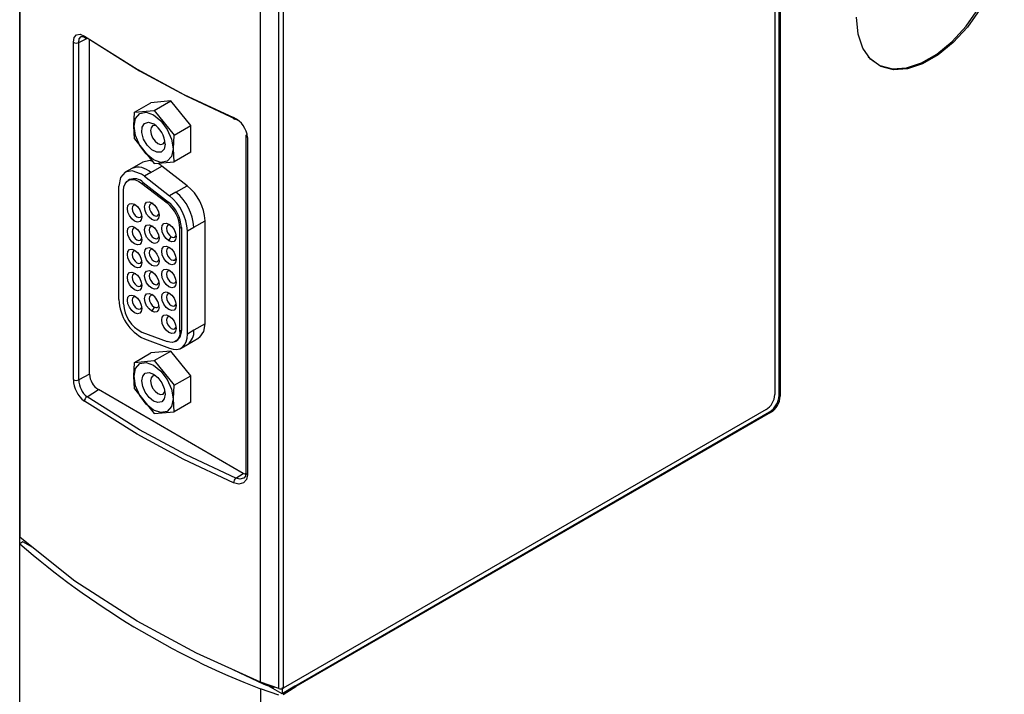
# Model space of a CAD drawing. Header units: millimetres. Extents: x 0 to 2235, y 0 to 1727.
# Tile 28 of 37: x 1518 to 1598, y 1195 to 1250. Entities that reach past the tile are written whole.
import ezdxf

# ---------------------------------------------------------------- set-up
doc = ezdxf.new("R2010")
doc.units = ezdxf.units.MM
doc.header["$LTSCALE"] = 8

msp = doc.modelspace()

# ---------------------------------------------------------------- linework, layer by layer
for p, q in [((1517.806, 1207.704), (1517.805, 1363.805)), ((1517.833, 1208.221), (1517.833, 1363.793)), ((1537.437, 1196.408), (1537.437, 1352.074)), ((1538.938, 1195.885), (1538.938, 1351.714)), ((1539.303, 1351.867), (1539.303, 1195.909)), ((1579.391, 1266.885), (1579.391, 1219.868)), ((1579.74, 1219.801), (1579.74, 1267.098)), ((1579.832, 1267.045), (1579.832, 1219.749)), ((1522.617, 1248.59), (1523.33, 1248.961)), ((1523.077, 1249.122), (1527.379, 1246.421)), ((1523.295, 1248.983), (1527.585, 1246.289)), ((1523.499, 1221.531), (1523.499, 1248.855)), ((1522.184, 1221.092), (1522.184, 1248.609)), ((1522.184, 1248.609), (1522.204, 1248.596)), ((1522.617, 1221.072), (1522.617, 1248.59)), ((1527.158, 1242.905), (1528.506, 1243.683)), ((1530.129, 1243.828), (1528.506, 1243.683)), ((1528.781, 1243.05), (1530.129, 1243.828)), ((1531.751, 1241.81), (1530.129, 1243.828)), ((1527.103, 1241.791), (1527.158, 1242.905)), ((1527.158, 1242.905), (1528.781, 1243.05)), ((1528.781, 1243.05), (1530.404, 1241.032)), ((1535.422, 1242.351), (1535.598, 1242.246)), ((1527.158, 1240.742), (1527.103, 1241.791)), ((1530.404, 1241.032), (1531.751, 1241.81)), ((1531.751, 1239.646), (1531.751, 1241.81)), ((1527.158, 1240.742), (1528.781, 1238.723)), ((1530.348, 1239.918), (1530.404, 1241.032)), ((1536.26, 1240.984), (1536.26, 1213.466)), ((1536.384, 1240.844), (1536.348, 1240.861)), ((1536.384, 1240.844), (1536.384, 1213.326)), ((1530.404, 1238.868), (1530.348, 1239.918)), ((1531.751, 1239.646), (1530.404, 1238.868)), ((1526.938, 1238.316), (1526.417, 1238.015)), ((1527.853, 1238.845), (1526.938, 1238.316)), ((1528.495, 1237.984), (1529.41, 1238.513)), ((1528.781, 1238.723), (1530.404, 1238.868)), ((1531.461, 1236.911), (1529.41, 1238.513)), ((1528.495, 1237.984), (1527.973, 1237.683)), ((1527.973, 1237.683), (1530.024, 1236.082)), ((1525.899, 1227.619), (1525.899, 1236.871)), ((1526.766, 1237.409), (1526.652, 1237.343)), ((1527.773, 1237.104), (1527.887, 1237.17)), ((1527.773, 1237.104), (1529.823, 1235.502)), ((1527.887, 1237.17), (1529.938, 1235.569)), ((1530.546, 1236.383), (1531.461, 1236.911)), ((1526.279, 1227.267), (1526.279, 1236.519)), ((1530.546, 1236.383), (1530.024, 1236.082)), ((1529.938, 1235.569), (1529.823, 1235.502)), ((1530.875, 1233.448), (1530.99, 1233.514)), ((1530.99, 1233.514), (1530.99, 1225.098)), ((1531.485, 1233.228), (1532.007, 1233.529)), ((1532.007, 1233.529), (1532.922, 1234.058)), ((1532.922, 1225.641), (1532.922, 1234.058)), ((1529.977, 1232.41), (1530.172, 1232.747)), ((1530.875, 1225.031), (1530.875, 1233.448)), ((1531.485, 1224.812), (1531.485, 1233.228)), ((1528.772, 1227.011), (1528.577, 1226.674)), ((1532.922, 1225.641), (1532.007, 1225.113)), ((1527.773, 1224.957), (1529.823, 1224.191)), ((1530.99, 1225.098), (1530.875, 1225.031)), ((1532.007, 1225.113), (1531.485, 1224.812)), ((1527.973, 1224.411), (1530.024, 1223.645)), ((1530.502, 1224.207), (1530.617, 1224.273)), ((1530.967, 1223.667), (1531.489, 1223.968)), ((1531.489, 1223.968), (1532.404, 1224.497)), ((1527.158, 1222.5), (1528.506, 1223.278)), ((1530.129, 1223.423), (1528.506, 1223.278)), ((1528.781, 1222.645), (1530.129, 1223.423)), ((1531.751, 1221.404), (1530.129, 1223.423)), ((1527.103, 1221.386), (1527.158, 1222.5)), ((1527.158, 1222.5), (1528.781, 1222.645)), ((1528.781, 1222.645), (1530.404, 1220.626)), ((1523.499, 1221.531), (1522.617, 1221.072)), ((1522.184, 1221.092), (1522.204, 1221.079)), ((1527.158, 1220.336), (1527.103, 1221.386)), ((1530.404, 1220.626), (1531.751, 1221.404)), ((1531.751, 1219.24), (1531.751, 1221.404)), ((1523.295, 1219.685), (1524.224, 1220.278)), ((1536.033, 1213.441), (1524.224, 1220.278)), ((1527.158, 1220.336), (1528.781, 1218.317)), ((1530.348, 1219.512), (1530.404, 1220.626)), ((1527.379, 1216.634), (1523.078, 1219.334)), ((1527.576, 1216.997), (1523.295, 1219.685)), ((1530.404, 1218.463), (1530.348, 1219.512)), ((1531.751, 1219.24), (1530.404, 1218.463)), ((1579.74, 1219.801), (1579.832, 1219.749)), ((1528.781, 1218.317), (1530.404, 1218.463)), ((1578.684, 1218.644), (1539.303, 1195.909)), ((1540.233, 1196.095), (1578.959, 1218.452)), ((1579.05, 1218.4), (1540.322, 1196.043)), ((1579.05, 1218.4), (1578.959, 1218.452)), ((1535.422, 1213.052), (1536.033, 1213.441)), ((1536.384, 1213.326), (1536.348, 1213.344)), ((1518.062, 1207.869), (1517.807, 1207.707)), ((1518.882, 1207.387), (1518.063, 1207.869)), ((1517.828, 1088.794), (1517.806, 1207.704)), ((1535.178, 1197.431), (1537.705, 1196.245)), ((1538.938, 1195.355), (1537.436, 1195.861)), ((1537.436, 1195.861), (1537.437, 1077.18)), ((1538.938, 1195.884), (1537.437, 1196.408)), ((1537.705, 1196.245), (1538.521, 1195.961)), ((1539.213, 1195.445), (1538.065, 1196.12)), ((1540.233, 1196.095), (1539.213, 1195.445)), ((1539.213, 1195.962), (1539.213, 1195.445)), ((1539.303, 1195.393), (1540.322, 1196.043)), ((1540.322, 1196.043), (1540.233, 1196.095))]:
    msp.add_line(p, q)
at = {"flags": 128}
for points in [[(1598.11, 1257.62), (1597.978, 1256.096), (1597.588, 1254.487), (1596.958, 1252.862), (1596.114, 1251.293), (1595.094, 1249.848), (1593.942, 1248.591), (1592.709, 1247.577), (1591.448, 1246.849), (1590.215, 1246.44), (1589.063, 1246.367), (1588.043, 1246.634), (1587.2, 1247.229), (1586.569, 1248.126), (1586.18, 1249.285), (1586.048, 1250.657)], [(1587.014, 1247.432), (1587.13, 1247.308), (1587.97, 1246.716), (1588.986, 1246.45), (1590.133, 1246.522), (1591.361, 1246.93), (1592.617, 1247.655), (1593.845, 1248.665), (1594.992, 1249.917), (1596.008, 1251.356), (1596.849, 1252.919), (1597.476, 1254.537), (1597.864, 1256.14), (1597.996, 1257.658)], [(1522.184, 1248.609), (1522.249, 1248.989), (1522.441, 1249.226), (1522.727, 1249.274), (1523.077, 1249.122)], [(1522.617, 1248.59), (1522.668, 1248.893), (1522.814, 1249.073), (1522.828, 1249.074)], [(1522.824, 1249.078), (1522.944, 1249.083), (1523.144, 1248.981)], [(1527.379, 1246.421), (1531.197, 1244.364), (1535.253, 1242.463)], [(1527.585, 1246.289), (1531.386, 1244.242), (1535.422, 1242.351)], [(1528.719, 1239.013), (1528.11, 1239.505), (1527.594, 1240.201), (1527.249, 1240.996), (1527.128, 1241.769), (1527.249, 1242.402), (1527.594, 1242.799), (1528.11, 1242.899), (1528.719, 1242.688)], [(1528.719, 1242.688), (1529.327, 1242.196), (1529.844, 1241.5), (1530.188, 1240.705), (1530.31, 1239.932), (1530.188, 1239.299), (1529.844, 1238.902), (1529.327, 1238.802), (1528.719, 1239.013)], [(1535.422, 1242.351), (1535.385, 1242.33), (1535.351, 1242.321), (1535.299, 1242.335), (1535.266, 1242.38), (1535.253, 1242.463)], [(1529.673, 1240.299), (1529.587, 1239.891), (1529.344, 1239.657), (1528.987, 1239.638), (1528.583, 1239.838), (1528.202, 1240.221), (1527.915, 1240.718), (1527.774, 1241.239), (1527.803, 1241.69), (1527.997, 1241.989), (1528.322, 1242.082), (1528.719, 1241.953)], [(1528.916, 1241.815), (1528.842, 1241.829), (1528.647, 1241.791), (1528.517, 1241.641), (1528.471, 1241.402), (1528.517, 1241.11), (1528.647, 1240.809), (1528.842, 1240.546), (1529.072, 1240.361), (1529.302, 1240.281), (1529.497, 1240.319), (1529.627, 1240.468), (1529.652, 1240.539)], [(1536.348, 1240.861), (1536.285, 1240.915), (1536.26, 1240.979), (1536.262, 1240.984)], [(1536.262, 1240.984), (1536.279, 1241.044), (1536.337, 1241.1)], [(1528.658, 1238.875), (1528.427, 1238.956), (1527.853, 1238.845)], [(1527.666, 1237.891), (1526.99, 1238.126), (1526.416, 1238.015), (1526.033, 1237.574), (1525.899, 1236.871)], [(1526.279, 1236.519), (1526.309, 1236.819), (1526.398, 1237.071), (1526.542, 1237.262), (1526.734, 1237.382), (1526.964, 1237.427), (1527.222, 1237.394), (1527.496, 1237.284), (1527.773, 1237.104)], [(1526.585, 1235.052), (1526.63, 1235.287), (1526.759, 1235.435), (1526.951, 1235.472), (1527.177, 1235.394), (1527.404, 1235.211), (1527.596, 1234.952), (1527.724, 1234.656), (1527.769, 1234.368)], [(1527.284, 1235.32), (1527.219, 1235.334), (1527.09, 1235.309), (1527.004, 1235.21), (1526.974, 1235.052), (1527.004, 1234.859), (1527.09, 1234.66), (1527.219, 1234.486), (1527.371, 1234.363), (1527.524, 1234.311), (1527.652, 1234.336), (1527.739, 1234.435), (1527.759, 1234.498)], [(1527.985, 1235.178), (1528.03, 1235.414), (1528.159, 1235.562), (1528.351, 1235.599), (1528.577, 1235.52), (1528.804, 1235.337), (1528.996, 1235.078), (1529.124, 1234.783), (1529.169, 1234.495)], [(1529.169, 1234.495), (1529.124, 1234.26), (1528.996, 1234.112), (1528.804, 1234.075), (1528.577, 1234.153), (1528.351, 1234.336), (1528.159, 1234.595), (1528.03, 1234.891), (1527.985, 1235.178)], [(1528.684, 1235.447), (1528.619, 1235.461), (1528.491, 1235.436), (1528.404, 1235.337), (1528.374, 1235.178), (1528.404, 1234.985), (1528.491, 1234.787), (1528.619, 1234.613), (1528.772, 1234.49), (1528.924, 1234.437), (1529.053, 1234.462), (1529.139, 1234.561), (1529.159, 1234.624)], [(1527.769, 1234.368), (1527.724, 1234.133), (1527.596, 1233.985), (1527.404, 1233.948), (1527.177, 1234.027), (1526.951, 1234.209), (1526.759, 1234.468), (1526.63, 1234.764), (1526.585, 1235.052)], [(1526.585, 1233.182), (1526.63, 1233.417), (1526.759, 1233.565), (1526.951, 1233.602), (1527.177, 1233.524), (1527.404, 1233.341), (1527.596, 1233.082), (1527.724, 1232.786), (1527.769, 1232.498)], [(1527.985, 1233.309), (1528.03, 1233.544), (1528.159, 1233.692), (1528.351, 1233.729), (1528.577, 1233.65), (1528.804, 1233.468), (1528.996, 1233.209), (1529.124, 1232.913), (1529.169, 1232.625)], [(1528.684, 1233.577), (1528.619, 1233.591), (1528.491, 1233.566), (1528.404, 1233.467), (1528.374, 1233.309), (1528.404, 1233.115), (1528.491, 1232.917), (1528.619, 1232.743), (1528.772, 1232.62), (1528.924, 1232.567), (1529.053, 1232.592), (1529.139, 1232.692), (1529.159, 1232.754)], [(1529.977, 1232.41), (1529.751, 1232.593), (1529.559, 1232.852), (1529.43, 1233.148), (1529.385, 1233.435), (1529.43, 1233.671), (1529.559, 1233.818), (1529.751, 1233.856), (1529.977, 1233.777)], [(1530.074, 1233.707), (1530.02, 1233.718), (1529.891, 1233.693), (1529.804, 1233.593), (1529.774, 1233.435), (1529.804, 1233.242), (1529.891, 1233.044), (1530.02, 1232.87), (1530.172, 1232.747)], [(1529.977, 1233.777), (1530.204, 1233.594), (1530.396, 1233.335), (1530.524, 1233.039), (1530.569, 1232.752), (1530.524, 1232.516), (1530.396, 1232.369), (1530.204, 1232.331), (1529.977, 1232.41)], [(1527.769, 1232.498), (1527.724, 1232.263), (1527.596, 1232.115), (1527.404, 1232.078), (1527.177, 1232.157), (1526.951, 1232.339), (1526.759, 1232.598), (1526.63, 1232.894), (1526.585, 1233.182)], [(1527.284, 1233.451), (1527.219, 1233.464), (1527.09, 1233.439), (1527.004, 1233.34), (1526.974, 1233.182), (1527.004, 1232.989), (1527.09, 1232.79), (1527.219, 1232.616), (1527.371, 1232.494), (1527.524, 1232.441), (1527.652, 1232.466), (1527.739, 1232.565), (1527.759, 1232.628)], [(1529.169, 1232.625), (1529.124, 1232.39), (1528.996, 1232.242), (1528.804, 1232.205), (1528.577, 1232.283), (1528.351, 1232.466), (1528.159, 1232.725), (1528.03, 1233.021), (1527.985, 1233.309)], [(1530.172, 1232.747), (1530.324, 1232.694), (1530.453, 1232.719), (1530.539, 1232.818), (1530.556, 1232.869)], [(1529.977, 1230.54), (1529.751, 1230.723), (1529.559, 1230.982), (1529.43, 1231.278), (1529.385, 1231.565), (1529.43, 1231.801), (1529.559, 1231.949), (1529.751, 1231.986), (1529.977, 1231.907)], [(1529.977, 1231.907), (1530.204, 1231.724), (1530.396, 1231.465), (1530.524, 1231.17), (1530.569, 1230.882), (1530.524, 1230.646), (1530.396, 1230.499), (1530.204, 1230.461), (1529.977, 1230.54)], [(1527.177, 1230.287), (1526.951, 1230.47), (1526.759, 1230.729), (1526.63, 1231.024), (1526.585, 1231.312), (1526.63, 1231.548), (1526.759, 1231.695), (1526.951, 1231.732), (1527.177, 1231.654)], [(1527.284, 1231.581), (1527.219, 1231.594), (1527.09, 1231.569), (1527.004, 1231.47), (1526.974, 1231.312), (1527.004, 1231.119), (1527.09, 1230.92), (1527.219, 1230.746), (1527.371, 1230.624)], [(1527.177, 1231.654), (1527.404, 1231.471), (1527.596, 1231.212), (1527.724, 1230.916), (1527.769, 1230.629), (1527.724, 1230.393), (1527.596, 1230.245), (1527.404, 1230.208), (1527.177, 1230.287)], [(1527.985, 1231.439), (1528.03, 1231.674), (1528.159, 1231.822), (1528.351, 1231.859), (1528.577, 1231.78), (1528.804, 1231.598), (1528.996, 1231.339), (1529.124, 1231.043), (1529.169, 1230.755)], [(1529.169, 1230.755), (1529.124, 1230.52), (1528.996, 1230.372), (1528.804, 1230.335), (1528.577, 1230.414), (1528.351, 1230.596), (1528.159, 1230.855), (1528.03, 1231.151), (1527.985, 1231.439)], [(1528.684, 1231.707), (1528.619, 1231.721), (1528.491, 1231.696), (1528.404, 1231.597), (1528.374, 1231.439), (1528.404, 1231.246), (1528.491, 1231.047), (1528.619, 1230.873), (1528.772, 1230.75), (1528.924, 1230.697), (1529.053, 1230.723), (1529.139, 1230.822), (1529.159, 1230.884)], [(1530.074, 1231.837), (1530.02, 1231.848), (1529.891, 1231.823), (1529.804, 1231.724), (1529.774, 1231.565), (1529.804, 1231.372), (1529.891, 1231.174), (1530.02, 1231), (1530.172, 1230.877)], [(1527.371, 1230.624), (1527.524, 1230.571), (1527.652, 1230.596), (1527.739, 1230.695), (1527.759, 1230.758)], [(1530.172, 1230.877), (1530.324, 1230.824), (1530.453, 1230.849), (1530.539, 1230.948), (1530.556, 1230.999)], [(1526.585, 1229.442), (1526.63, 1229.678), (1526.759, 1229.825), (1526.951, 1229.863), (1527.177, 1229.784), (1527.404, 1229.601), (1527.596, 1229.342), (1527.724, 1229.046), (1527.769, 1228.759)], [(1527.284, 1229.711), (1527.219, 1229.724), (1527.09, 1229.699), (1527.004, 1229.6), (1526.974, 1229.442), (1527.004, 1229.249), (1527.09, 1229.05), (1527.219, 1228.876), (1527.371, 1228.754), (1527.524, 1228.701), (1527.652, 1228.726), (1527.739, 1228.825), (1527.759, 1228.888)], [(1527.985, 1229.569), (1528.03, 1229.804), (1528.159, 1229.952), (1528.351, 1229.989), (1528.577, 1229.911), (1528.804, 1229.728), (1528.996, 1229.469), (1529.124, 1229.173), (1529.169, 1228.885)], [(1529.169, 1228.885), (1529.124, 1228.65), (1528.996, 1228.502), (1528.804, 1228.465), (1528.577, 1228.544), (1528.351, 1228.726), (1528.159, 1228.985), (1528.03, 1229.281), (1527.985, 1229.569)], [(1528.684, 1229.837), (1528.619, 1229.851), (1528.491, 1229.826), (1528.404, 1229.727), (1528.374, 1229.569), (1528.404, 1229.376), (1528.491, 1229.177), (1528.619, 1229.003), (1528.772, 1228.88), (1528.924, 1228.828), (1529.053, 1228.853), (1529.139, 1228.952), (1529.159, 1229.015)], [(1529.977, 1228.67), (1529.751, 1228.853), (1529.559, 1229.112), (1529.43, 1229.408), (1529.385, 1229.695), (1529.43, 1229.931), (1529.559, 1230.079), (1529.751, 1230.116), (1529.977, 1230.037)], [(1530.084, 1229.964), (1530.02, 1229.978), (1529.891, 1229.953), (1529.804, 1229.854), (1529.774, 1229.695), (1529.804, 1229.502), (1529.891, 1229.304), (1530.02, 1229.13), (1530.172, 1229.007)], [(1529.977, 1230.037), (1530.204, 1229.854), (1530.396, 1229.595), (1530.524, 1229.3), (1530.569, 1229.012), (1530.524, 1228.777), (1530.396, 1228.629), (1530.204, 1228.592), (1529.977, 1228.67)], [(1527.769, 1228.759), (1527.724, 1228.523), (1527.596, 1228.376), (1527.404, 1228.338), (1527.177, 1228.417), (1526.951, 1228.6), (1526.759, 1228.859), (1526.63, 1229.155), (1526.585, 1229.442)], [(1530.172, 1229.007), (1530.324, 1228.954), (1530.453, 1228.979), (1530.539, 1229.078), (1530.559, 1229.141)], [(1526.585, 1227.572), (1526.63, 1227.808), (1526.759, 1227.955), (1526.951, 1227.993), (1527.177, 1227.914), (1527.404, 1227.731), (1527.596, 1227.472), (1527.724, 1227.176), (1527.769, 1226.889)], [(1528.577, 1226.674), (1528.351, 1226.857), (1528.159, 1227.116), (1528.03, 1227.411), (1527.985, 1227.699), (1528.03, 1227.934), (1528.159, 1228.082), (1528.351, 1228.119), (1528.577, 1228.041)], [(1528.674, 1227.971), (1528.619, 1227.981), (1528.491, 1227.956), (1528.404, 1227.857), (1528.374, 1227.699), (1528.404, 1227.506), (1528.491, 1227.307), (1528.619, 1227.133), (1528.772, 1227.011)], [(1529.977, 1226.8), (1529.751, 1226.983), (1529.559, 1227.242), (1529.43, 1227.538), (1529.385, 1227.826), (1529.43, 1228.061), (1529.559, 1228.209), (1529.751, 1228.246), (1529.977, 1228.167)], [(1530.074, 1228.097), (1530.02, 1228.108), (1529.891, 1228.083), (1529.804, 1227.984), (1529.774, 1227.826), (1529.804, 1227.633), (1529.891, 1227.434), (1530.02, 1227.26), (1530.172, 1227.137)], [(1529.977, 1228.167), (1530.204, 1227.985), (1530.396, 1227.726), (1530.524, 1227.43), (1530.569, 1227.142), (1530.524, 1226.907), (1530.396, 1226.759), (1530.204, 1226.722), (1529.977, 1226.8)], [(1527.769, 1226.889), (1527.724, 1226.653), (1527.596, 1226.506), (1527.404, 1226.468), (1527.177, 1226.547), (1526.951, 1226.73), (1526.759, 1226.989), (1526.63, 1227.285), (1526.585, 1227.572)], [(1527.284, 1227.841), (1527.219, 1227.855), (1527.09, 1227.83), (1527.004, 1227.73), (1526.974, 1227.572), (1527.004, 1227.379), (1527.09, 1227.181), (1527.219, 1227.007), (1527.371, 1226.884), (1527.524, 1226.831), (1527.652, 1226.856), (1527.739, 1226.955), (1527.759, 1227.018)], [(1529.157, 1227.134), (1529.139, 1227.082), (1529.102, 1227.024), (1529.053, 1226.983), (1528.992, 1226.96), (1528.924, 1226.958), (1528.849, 1226.975), (1528.772, 1227.011)], [(1530.172, 1227.137), (1530.324, 1227.084), (1530.453, 1227.109), (1530.539, 1227.209), (1530.556, 1227.259)], [(1529.169, 1227.016), (1529.124, 1226.78), (1528.996, 1226.632), (1528.804, 1226.595), (1528.577, 1226.674)], [(1529.977, 1224.931), (1529.751, 1225.113), (1529.559, 1225.372), (1529.43, 1225.668), (1529.385, 1225.956), (1529.43, 1226.191), (1529.559, 1226.339), (1529.751, 1226.376), (1529.977, 1226.298)], [(1529.977, 1226.298), (1530.204, 1226.115), (1530.396, 1225.856), (1530.524, 1225.56), (1530.569, 1225.272), (1530.524, 1225.037), (1530.396, 1224.889), (1530.204, 1224.852), (1529.977, 1224.931)], [(1530.084, 1226.224), (1530.02, 1226.238), (1529.891, 1226.213), (1529.804, 1226.114), (1529.774, 1225.956), (1529.804, 1225.763), (1529.891, 1225.564), (1530.02, 1225.39), (1530.172, 1225.267)], [(1532.391, 1224.522), (1532.508, 1224.568), (1532.815, 1225.005), (1532.922, 1225.641)], [(1530.875, 1225.031), (1530.856, 1224.787), (1530.798, 1224.573), (1530.705, 1224.395), (1530.577, 1224.259), (1530.421, 1224.168), (1530.239, 1224.126), (1530.038, 1224.134), (1529.823, 1224.191)], [(1530.024, 1223.645), (1530.322, 1223.565), (1530.601, 1223.554), (1530.853, 1223.613), (1531.071, 1223.738), (1531.248, 1223.928), (1531.378, 1224.175), (1531.458, 1224.473), (1531.485, 1224.812)], [(1530.172, 1225.267), (1530.324, 1225.215), (1530.453, 1225.24), (1530.539, 1225.339), (1530.559, 1225.402)], [(1528.719, 1218.608), (1528.11, 1219.099), (1527.594, 1219.796), (1527.249, 1220.591), (1527.128, 1221.364), (1527.249, 1221.997), (1527.594, 1222.394), (1528.11, 1222.494), (1528.719, 1222.282)], [(1528.719, 1222.282), (1529.327, 1221.791), (1529.844, 1221.095), (1530.188, 1220.3), (1530.31, 1219.527), (1530.188, 1218.894), (1529.844, 1218.497), (1529.327, 1218.396), (1528.719, 1218.608)], [(1527.764, 1220.996), (1527.837, 1221.376), (1528.044, 1221.614), (1528.353, 1221.674), (1528.719, 1221.547), (1529.084, 1221.253), (1529.393, 1220.835), (1529.6, 1220.358), (1529.673, 1219.894)], [(1529.673, 1219.894), (1529.6, 1219.514), (1529.393, 1219.276), (1529.084, 1219.216), (1528.719, 1219.343), (1528.353, 1219.638), (1528.044, 1220.055), (1527.837, 1220.532), (1527.764, 1220.996)], [(1528.916, 1221.41), (1528.842, 1221.423), (1528.647, 1221.385), (1528.517, 1221.235), (1528.471, 1220.996), (1528.517, 1220.704), (1528.647, 1220.404), (1528.842, 1220.141), (1529.072, 1219.955), (1529.302, 1219.875), (1529.497, 1219.913), (1529.627, 1220.063), (1529.652, 1220.134)], [(1535.252, 1212.676), (1531.197, 1214.577), (1527.379, 1216.634)], [(1535.422, 1213.052), (1531.381, 1214.946), (1527.576, 1216.997)], [(1536.239, 1213.358), (1536.192, 1213.367), (1536.033, 1213.441)], [(1536.26, 1213.465), (1536.211, 1213.213), (1536.079, 1213.065)], [(1536.348, 1213.344), (1536.285, 1213.398), (1536.26, 1213.462), (1536.262, 1213.466)], [(1536.384, 1213.326), (1536.301, 1212.936), (1536.055, 1212.667), (1535.691, 1212.575), (1535.252, 1212.676)], [(1536.08, 1213.072), (1536.065, 1213.056), (1535.769, 1212.981), (1535.422, 1213.052)], [(1527.379, 1201.378), (1522.315, 1204.662), (1517.833, 1208.221)], [(1537.437, 1196.408), (1532.225, 1198.767), (1527.379, 1201.378)]]:
    msp.add_lwpolyline(points, dxfattribs=at)
for centre, radius, start, end in [((1523.221, 1249.107), 0.145, 174.11186, 300.80196), ((1522.417, 1249.009), 0.464, 242.73835, 295.52958), ((1534.476, 1240.716), 1.912, 3.83601, 66.03122), ((1527.601, 1240.205), 2.075, 2.60548, 57.39452), ((1527.468, 1236.983), 1.435, 44.27624, 111.64836), ((1527.763, 1236.415), 2.667, 51.863, 59.83764), ((1526.326, 1235.585), 2.667, 51.86303, 59.83755), ((1527.148, 1236.449), 1.033, 44.2762, 111.64847), ((1529.017, 1233.859), 3.91, 2.90726, 51.30916), ((1527.58, 1233.03), 3.91, 2.90723, 51.30913), ((1528.101, 1233.331), 3.91, 2.90722, 51.30918), ((1528.064, 1233.305), 2.815, 2.90726, 51.30916), ((1528.178, 1233.371), 2.815, 2.90726, 51.30916), ((1527.884, 1226.957), 1.286, 2.60548, 57.39452), ((1529.606, 1227.742), 3.71, 181.89749, 243.88612), ((1528.948, 1227.356), 2.671, 181.8975, 243.88613), ((1530.114, 1224.997), 0.881, 304.77893, 6.53325), ((1530.791, 1224.974), 1.224, 304.77892, 6.53326), ((1525.05, 1221.593), 1.553, 182.28978, 237.87453), ((1524.443, 1221.135), 2.26, 181.10269, 232.82741), ((1522.417, 1221.491), 0.464, 242.73835, 295.52958), ((1524.48, 1221.123), 1.864, 181.56615, 230.52167), ((1577.857, 1219.937), 1.535, 302.61532, 357.43912), ((1523.507, 1219.31), 0.43, 119.53395, 176.80116), ((1578.055, 1219.876), 1.687, 302.39982, 357.44732), ((1578.177, 1219.806), 1.655, 301.81776, 358.02312), ((1535.774, 1212.667), 0.522, 132.45753, 179.03404), ((1561.635, 1258.128), 66.804, 229.00475, 248.76243), ((1539.091, 1196.329), 0.47, 251.03458, 296.78424)]:
    msp.add_arc(centre, radius, start, end)

doc.saveas('drawing.dxf')
